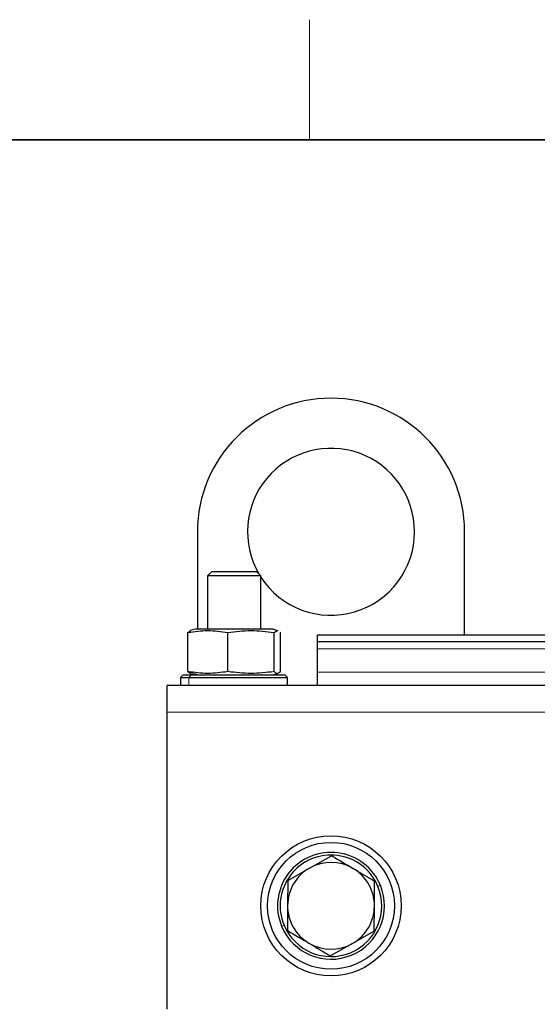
# Model space of a CAD drawing. Header units: millimetres. Extents: x 5 to 418, y 2 to 292.
# Tile 17 of 56: x 59 to 85, y 239 to 288. Entities that reach past the tile are written whole.
import ezdxf

# ---------------------------------------------------------------- set-up
doc = ezdxf.new("R2010")
doc.units = ezdxf.units.MM
doc.layers.add('SLD-0', color=7, linetype='Continuous')

msp = doc.modelspace()

# ---------------------------------------------------------------- linework, layer by layer
at = {"color": 7, "linetype": 'Continuous', "lineweight": 25}
for p, q in [((68.152, 262.9407), (68.152, 258.074)), ((81.4853, 257.774), (81.4853, 262.9407)), ((68.852, 260.9407), (68.652, 260.7407)), ((68.652, 260.7407), (68.652, 258.074)), ((71.3187, 260.7407), (68.652, 260.7407)), ((71.1187, 260.9407), (68.852, 260.9407)), ((71.3187, 260.7407), (71.1187, 260.9407)), ((71.3187, 258.074), (71.3187, 260.7407)), ((68.052, 258.074), (67.7987, 258.0062)), ((71.9032, 258.074), (68.052, 258.074)), ((71.9187, 258.074), (71.9032, 258.074)), ((72.1731, 258.0058), (71.9187, 258.074)), ((71.9769, 257.9217), (72.1347, 258.0115)), ((72.1347, 258.0115), (72.1694, 257.9917)), ((67.6781, 257.9217), (67.8018, 257.992)), ((67.6781, 255.9597), (67.6781, 257.9217)), ((69.6697, 255.9597), (69.6697, 257.9217)), ((71.9769, 255.9597), (71.9769, 257.9217)), ((72.2708, 257.934), (72.2925, 257.9217)), ((72.2925, 255.9597), (72.2925, 257.9217)), ((85.752, 257.774), (74.152, 257.774)), ((74.152, 257.4407), (74.152, 257.774)), ((85.752, 257.4407), (74.152, 257.4407)), ((74.152, 257.1073), (74.152, 257.4407)), ((74.152, 255.9407), (74.152, 257.1073)), ((67.452, 255.8073), (67.3187, 255.674)), ((67.3187, 255.674), (67.3187, 255.274)), ((67.3187, 255.674), (67.7325, 255.674)), ((67.452, 255.8073), (67.8451, 255.8073)), ((67.6781, 255.9597), (67.8013, 255.8897)), ((67.7325, 255.674), (72.652, 255.674)), ((67.7975, 255.8755), (68.052, 255.8073)), ((67.8451, 255.8073), (72.5187, 255.8073)), ((71.9187, 255.8073), (72.1731, 255.8755)), ((72.652, 255.674), (72.5187, 255.8073)), ((72.652, 255.274), (72.652, 255.674)), ((74.152, 255.274), (74.152, 255.9407)), ((126.8187, 255.274), (66.652, 255.274)), ((66.652, 253.9407), (66.652, 255.274)), ((66.652, 239.1073), (66.652, 253.9407)), ((73.7514, 246.1596), (74.84, 246.7758)), ((72.6627, 245.5434), (73.7514, 246.1596)), ((72.6627, 245.5434), (72.6521, 244.2925)), ((76.9852, 244.2555), (76.9959, 245.5064)), ((72.6521, 244.2925), (72.6414, 243.0416)), ((76.9746, 243.0047), (76.9852, 244.2555)), ((76.9746, 243.0047), (75.886, 242.3885)), ((75.886, 242.3885), (74.7973, 241.7723))]:
    msp.add_line(p, q, dxfattribs=at)
at = {"color": 7, "linetype": 'Continuous', "lineweight": 18}
for p, q in [((71.9032, 258.074), (72.1347, 258.0115)), ((85.752, 257.1073), (74.152, 257.1073)), ((68.2024, 255.8073), (67.6781, 255.9597)), ((67.8451, 255.8073), (67.7325, 255.674)), ((67.7325, 255.274), (67.7325, 255.674)), ((85.752, 255.9407), (74.152, 255.9407)), ((126.8187, 253.9407), (66.652, 253.9407)), ((77.1588, 245.2444), (77.2819, 245.2955)), ((72.4785, 243.3036), (72.3554, 243.2526))]:
    msp.add_line(p, q, dxfattribs=at)
at = {"color": 7, "linetype": 'Continuous', "lineweight": 25}
for radius in [3.5, 3.1667]:
    msp.add_circle((74.8187, 244.274), radius, dxfattribs=at)
for centre, radius, start, end in [((74.8187, 262.9407), 6.6667, 0, 180), ((74.8187, 262.9407), 4.1667, 0, 210.31227), ((74.8187, 262.9407), 4.1667, 212.85988, 0), ((74.8187, 244.274), 2.6667, 22.52267, 202.52267), ((74.8187, 244.274), 2.5333, 22.52267, 202.52267), ((74.8187, 244.274), 2.1667, 59.51141, 119.51141), ((74.8187, 244.274), 2.1667, 119.51141, 179.51141), ((74.8187, 244.274), 2.1667, 359.51141, 59.51141), ((74.8187, 244.274), 2.6667, 202.52267, 22.52267), ((74.8187, 244.274), 2.5333, 202.52267, 22.52267), ((74.8187, 244.274), 2.1667, 179.51141, 239.51141), ((74.8187, 244.274), 2.1667, 299.51141, 359.51141), ((74.8187, 244.274), 2.1667, 239.51141, 299.51141)]:
    msp.add_arc(centre, radius, start, end, dxfattribs=at)
for points, knots in [([(67.6781, 257.9217), (68.0101, 257.9666), (68.6739, 258.0564), (69.3378, 257.9666), (69.6697, 257.9217)], [0, 0, 0, 0, 0.4999949, 1, 1, 1, 1]), ([(69.6697, 257.9217), (70.0542, 257.9666), (70.8233, 258.0564), (71.5923, 257.9666), (71.9769, 257.9217)], [0, 0, 0, 0, 0.4999949, 1, 1, 1, 1]), ([(69.6697, 255.9597), (69.3378, 255.9148), (68.6739, 255.825), (68.0101, 255.9148), (67.6781, 255.9597)], [0, 0, 0, 0, 0.4999949, 1, 1, 1, 1]), ([(71.9769, 255.9597), (71.5923, 255.9148), (70.8233, 255.825), (70.0542, 255.9148), (69.6697, 255.9597)], [0, 0, 0, 0, 0.4999949, 1, 1, 1, 1]), ([(71.9769, 255.9597), (72.0296, 255.9147), (72.1348, 255.825), (72.24, 255.9148), (72.2925, 255.9597)], [0, 0, 0, 0, 0.50087292, 1, 1, 1, 1]), ([(74.84, 246.7758), (74.8512, 246.7692), (75.2065, 246.56), (75.5679, 246.3472), (75.918, 246.1411)], [0, 0, 0, 0, 0.031485, 1, 1, 1, 1]), ([(75.918, 246.1411), (76.1909, 245.9804), (76.5525, 245.7675), (76.9086, 245.5578), (76.9959, 245.5064)], [0, 0, 0, 0, 0.7546767, 1, 1, 1, 1]), ([(72.6414, 243.0416), (72.6526, 243.035), (73.0079, 242.8258), (73.3693, 242.613), (73.7194, 242.4069)], [0, 0, 0, 0, 0.03148504, 1, 1, 1, 1]), ([(73.7194, 242.4069), (73.9923, 242.2462), (74.3539, 242.0333), (74.71, 241.8237), (74.7973, 241.7723)], [0, 0, 0, 0, 0.7546767, 1, 1, 1, 1])]:
    msp.add_open_spline(points, degree=3, knots=knots, dxfattribs=at)
at = {"layer": 'SLD-0', "lineweight": 18}
msp.add_line((73.75, 282.5), (73.75, 288.5), dxfattribs=at)
at = {"layer": 'SLD-0', "lineweight": 35}
msp.add_line((408, 282.5), (26, 282.5), dxfattribs=at)

doc.saveas('drawing.dxf')
